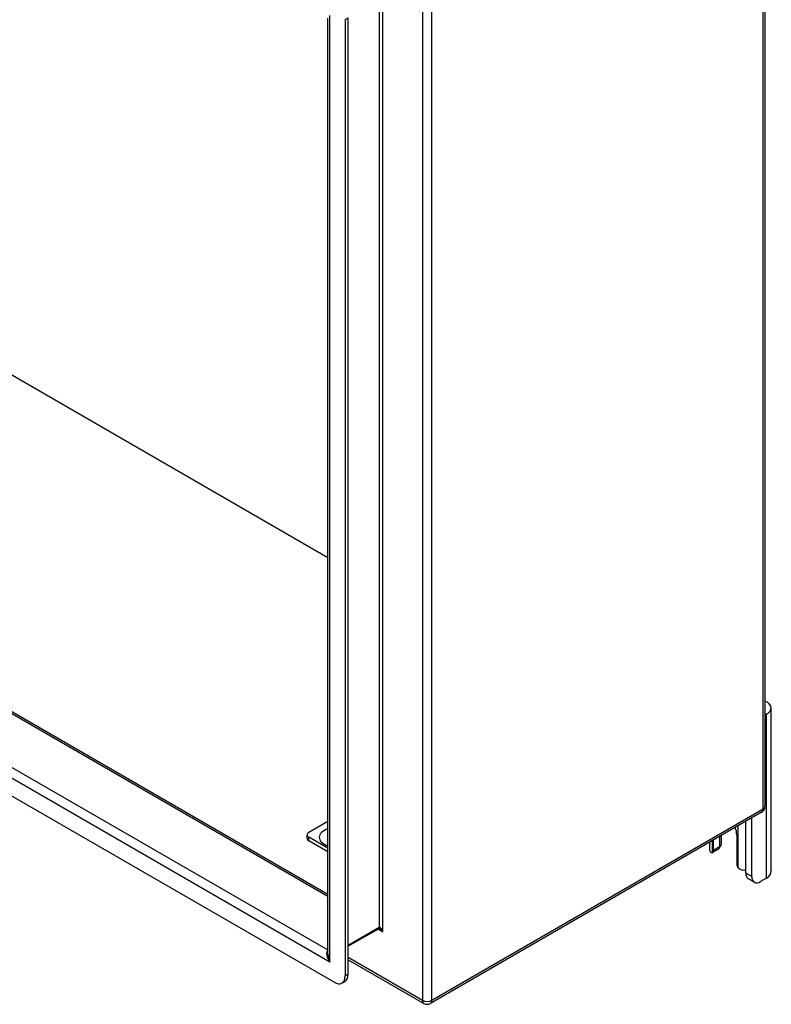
# Model space of a CAD drawing. Header units: inches. Extents: x 111.5 to 130.2, y 40.5 to 65.1.
# Tile 17 of 18: x 120.8 to 130.2, y 40.5 to 52.7. Entities that reach past the tile are written whole.
import ezdxf

# ---------------------------------------------------------------- set-up
doc = ezdxf.new("R2010")
doc.units = ezdxf.units.IN
doc.header["$MEASUREMENT"] = 0
doc.layers.add('Visible Edges(ANSI)', color=7, linetype='Continuous', lineweight=25)
doc.layers.add('Visible Tangent Edges(ANSI)', color=7, linetype='Continuous', lineweight=25)

msp = doc.modelspace()

# ---------------------------------------------------------------- linework, layer by layer
at = {"layer": 'Visible Edges(ANSI)'}
for p, q in [((130.117, 55.871), (130.117, 42.945)), ((124.673, 41.105), (124.673, 52.759)), ((124.889, 52.741), (124.889, 40.834)), ((124.927, 40.856), (124.927, 52.762)), ((124.673, 46.039), (116.396, 50.818)), ((112.398, 48.938), (124.673, 41.85)), ((124.75, 40.754), (111.61, 48.34)), ((130.193, 42.128), (130.193, 44.169)), ((130.138, 44.093), (130.117, 44.081)), ((130.075, 42.872), (125.951, 40.491)), ((129.952, 42.072), (129.952, 42.801)), ((124.437, 42.623), (124.673, 42.759)), ((129.878, 42.114), (129.878, 42.758)), ((124.414, 42.546), (124.414, 42.591)), ((124.673, 42.423), (124.437, 42.559)), ((129.552, 42.57), (129.552, 42.44)), ((129.574, 42.485), (129.574, 42.582)), ((129.765, 42.589), (129.765, 42.231)), ((124.673, 42.378), (124.437, 42.514)), ((129.426, 42.497), (129.426, 42.409)), ((129.478, 42.397), (129.478, 42.527)), ((129.54, 42.412), (129.465, 42.369)), ((129.985, 42), (129.91, 42.043)), ((130.138, 42.051), (130.063, 42.008)), ((125.306, 41.421), (124.927, 41.202)), ((124.927, 41.034), (125.867, 40.491)), ((124.848, 40.744), (124.886, 40.765))]:
    msp.add_line(p, q, dxfattribs=at)
at = {"layer": 'Visible Edges(ANSI)', "flags": 128}
for points in [[(129.561, 42.445), (129.56, 42.444), (129.56, 42.444), (129.56, 42.443), (129.559, 42.443), (129.559, 42.442), (129.559, 42.442), (129.558, 42.442), (129.558, 42.441), (129.558, 42.441), (129.557, 42.44), (129.557, 42.44), (129.557, 42.439), (129.556, 42.439), (129.556, 42.439), (129.556, 42.438), (129.555, 42.438), (129.555, 42.437), (129.554, 42.437), (129.554, 42.437), (129.554, 42.436), (129.553, 42.436), (129.553, 42.435), (129.553, 42.435), (129.552, 42.435)], [(129.465, 42.369), (129.464, 42.368), (129.463, 42.368), (129.462, 42.367), (129.461, 42.367), (129.46, 42.367), (129.459, 42.366), (129.458, 42.366), (129.457, 42.366), (129.455, 42.366), (129.454, 42.366), (129.453, 42.366), (129.452, 42.367), (129.451, 42.367), (129.45, 42.367), (129.449, 42.368), (129.448, 42.368), (129.446, 42.369), (129.445, 42.37), (129.444, 42.37), (129.443, 42.371), (129.442, 42.372), (129.441, 42.373), (129.44, 42.374), (129.44, 42.375)], [(129.814, 42.158), (129.812, 42.159), (129.811, 42.16), (129.809, 42.16), (129.807, 42.161), (129.805, 42.162), (129.804, 42.163), (129.802, 42.164), (129.8, 42.165), (129.799, 42.166), (129.797, 42.167), (129.795, 42.168), (129.794, 42.169), (129.792, 42.171), (129.791, 42.172), (129.789, 42.174), (129.788, 42.175), (129.786, 42.177), (129.785, 42.178), (129.784, 42.18), (129.783, 42.181), (129.781, 42.183), (129.78, 42.185), (129.779, 42.186), (129.778, 42.188)], [(125.319, 41.417), (125.314, 41.419), (125.31, 41.42), (125.307, 41.421), (125.306, 41.421)]]:
    msp.add_lwpolyline(points, dxfattribs=at)
at = {"layer": 'Visible Edges(ANSI)'}
for centre, start, end in [((130.033, 42.945), 300, 0), ((125.909, 40.564), 240, 300)]:
    msp.add_arc(centre, 0.084, start, end, dxfattribs=at)
for centre, major_axis, start_param, end_param in [((130.005, 44.169), (0.188, 0), 5.497787, 7.21427), ((129.622, 42.672), (0.102, -0.176), 0.785398, 1.303617), ((124.493, 42.591), (-0.0787, 0), 5.497787, 7.068583), ((124.493, 42.546), (-0.0787, 0), 0, 0.785398), ((129.509, 42.465), (0.031, -0.0537), 0, 0.785398), ((129.387, 42.485), (0.188, 0), 5.900503, 6.283185), ((129.562, 42.409), (-0.136, 0), 0, 0.457575), ((129.434, 42.422), (0.031, -0.0537), 6.282025, 7.068583), ((129.809, 42.206), (-0.031, 0.0537), 0.785398, 1.571956), ((129.874, 42.229), (0.136, 0), 4.254814, 4.739895), ((129.988, 42.178), (-0.078, -0.135), 5.497787, 6.283185), ((130.063, 42.135), (-0.078, -0.135), 5.497787, 7.068583), ((130.005, 42.128), (0.187, 0), 5.497787, 6.283185), ((124.75, 40.914), (0.098, -0.17), 5.497787, 7.068583), ((124.787, 40.936), (0.098, -0.17), 0, 0.785398)]:
    msp.add_ellipse(centre, major_axis=major_axis, ratio=0.57735, start_param=start_param, end_param=end_param, dxfattribs=at)
at = {"layer": 'Visible Tangent Edges(ANSI)'}
for p, q in [((130.093, 42.91), (130.093, 55.837)), ((125.85, 53.456), (125.85, 40.529)), ((125.969, 40.529), (125.969, 53.456)), ((125.313, 53.121), (125.313, 41.435)), ((125.356, 41.384), (125.356, 53.171)), ((124.698, 41.004), (124.698, 52.791)), ((124.889, 52.741), (124.927, 52.762)), ((124.673, 41.822), (112.38, 48.92)), ((111.803, 48.587), (124.673, 41.156)), ((124.698, 41.004), (111.662, 48.531)), ((130.138, 42.051), (130.138, 44.093)), ((130.093, 42.91), (125.969, 40.529)), ((129.778, 42.7), (129.778, 42.188)), ((124.437, 42.514), (124.437, 42.559)), ((129.465, 42.369), (129.465, 42.52)), ((129.552, 42.44), (129.478, 42.397)), ((129.952, 42.072), (129.878, 42.114)), ((125.313, 41.435), (124.927, 41.212)), ((125.3, 41.417), (125.356, 41.384)), ((125.85, 40.529), (124.927, 41.063)), ((124.927, 40.856), (124.889, 40.834))]:
    msp.add_line(p, q, dxfattribs=at)
for centre, major_axis, ratio, start_param, end_param in [((130.033, 42.945), (0.084, 0), 0.57735, 5.497787, 6.283185), ((130.033, 42.945), (0.042, -0.0727), 0.57735, 0, 0.785398), ((124.772, 42.559), (-0.206, 0), 0.57735, 5.20877, 7.357601), ((125.334, 41.372), (-0.02, 0.0641), 0.368973, 4.794963, 6.36576), ((125.291, 41.448), (0.0155, -0.0268), 0.57735, 0, 0.785398), ((125.334, 41.372), (-0.0455, 0.0494), 0.368973, 4.629815, 5.415213), ((124.757, 41.039), (-0.085, 0.113), 0.482311, 6.27321, 7.797332), ((124.757, 41.039), (-0.056, 0.13), 0.482311, 0.842048, 1.627446), ((125.909, 40.564), (-0.084, 0), 0.57735, 0.785398, 2.356194), ((125.909, 40.564), (-0.042, -0.0727), 0.57735, 5.497787, 6.283185), ((125.909, 40.564), (0.042, -0.0727), 0.57735, 0, 0.785398)]:
    msp.add_ellipse(centre, major_axis=major_axis, ratio=ratio, start_param=start_param, end_param=end_param, dxfattribs=at)

doc.saveas('drawing.dxf')
